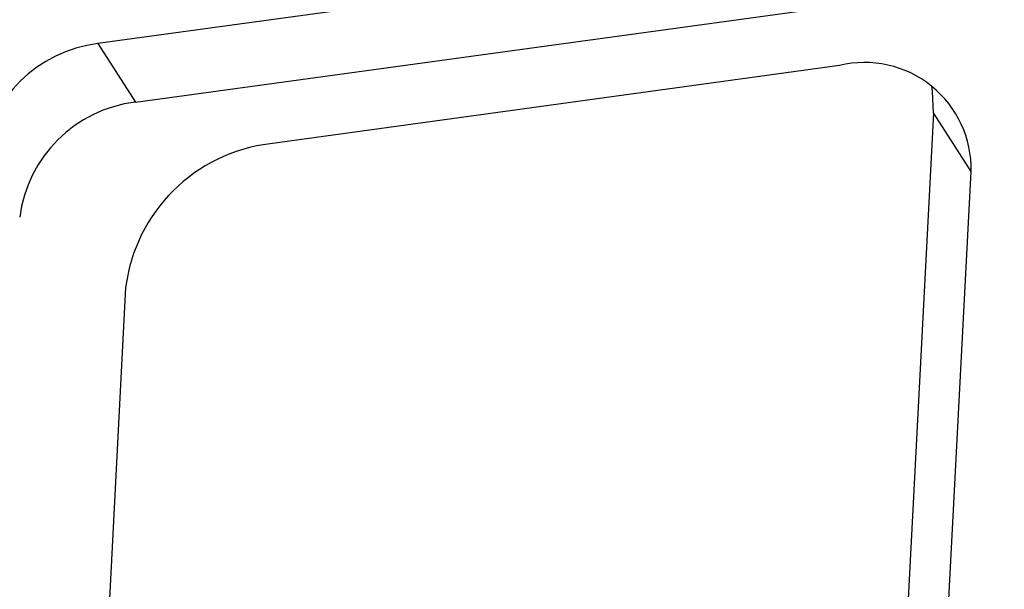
# Model space of a CAD drawing. Header units: millimetres. Extents: x 1643 to 1853, y 2203 to 2490.
# Tile 6 of 31: x 1727 to 1743, y 2298 to 2308. Entities that reach past the tile are written whole.
import ezdxf

# ---------------------------------------------------------------- set-up
doc = ezdxf.new("R2010")
doc.units = ezdxf.units.MM

msp = doc.modelspace()

# ---------------------------------------------------------------- linework, layer by layer
at = {"color": 7, "linetype": 'Continuous', "lineweight": 25}
for p, q in [((1728.5387, 2306.6025), (1806.1069, 2317.2497)), ((1786.6459, 2315.6691), (1727.8963, 2307.605)), ((1727.8963, 2307.605), (1728.5387, 2306.6025)), ((1740.5911, 2307.2291), (1730.8478, 2305.8917)), ((1742.2019, 2306.4174), (1741.6989, 2296.7759)), ((1742.8444, 2305.4149), (1742.2019, 2306.4174)), ((1742.3413, 2295.7734), (1742.8444, 2305.4149)), ((1728.3713, 2303.4283), (1727.8682, 2293.7868))]:
    msp.add_line(p, q, dxfattribs=at)
at = {"color": 7, "linetype": 'Continuous', "lineweight": 25, "flags": 128}
msp.add_lwpolyline([(1742.2019, 2306.4174), (1742.1854, 2306.7839), (1742.1686, 2306.8798)], dxfattribs=at)
at = {"color": 7, "linetype": 'Continuous', "lineweight": 25}
for centre, radius, start, end in [((1728.1671, 2305.3515), 2.2697, 96.85319, 172.84255), ((1741.0222, 2305.458), 1.8227, 358.64464, 103.67946), ((1728.8096, 2304.349), 2.2697, 96.85319, 172.84255), ((1731.1876, 2303.0735), 2.8386, 96.87582, 172.81992)]:
    msp.add_arc(centre, radius, start, end, dxfattribs=at)

doc.saveas('drawing.dxf')
